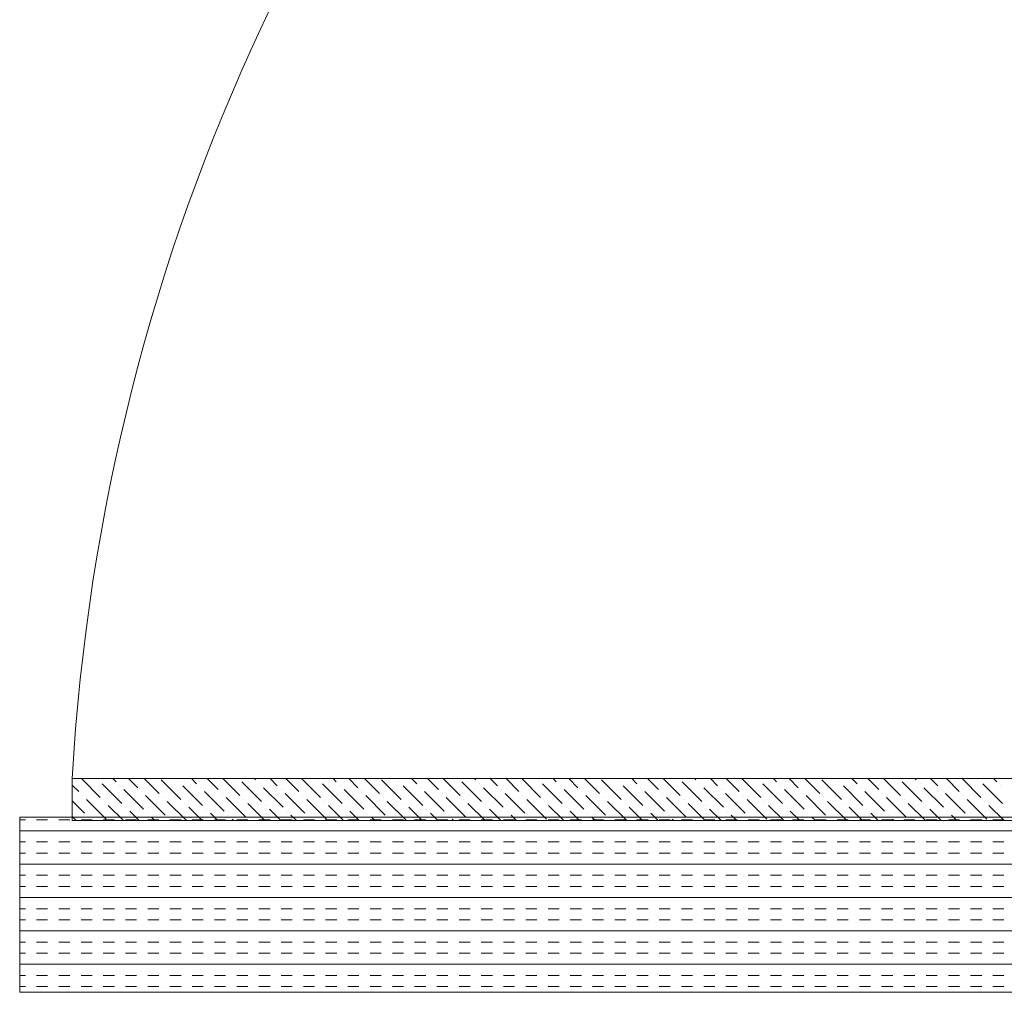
# Model space of a CAD drawing. Extents: x 3940905 to 4145695, y 925352 to 1109797.
# Tile 187 of 256: x 3954988 to 3955269, y 1099578 to 1099855. Entities that reach past the tile are written whole.
import ezdxf

# ---------------------------------------------------------------- set-up
doc = ezdxf.new("R2010")
doc.units = 0
doc.header["$LTSCALE"] = 750
doc.header["$MEASUREMENT"] = 0
doc.layers.add('CKD Equipments', color=252, linetype='CONTINUOUS', lineweight=0)

msp = doc.modelspace()

# ---------------------------------------------------------------- linework, layer by layer
at = {"layer": 'CKD Equipments'}
for p, q in [((3955002.57, 1099626.77), (3955002.57, 1099638.77)), ((3955002.57, 1099638.77), (3955571.57, 1099638.77)), ((3955587.57, 1099627.77), (3954987.57, 1099627.77)), ((3954987.57, 1099627.77), (3954987.57, 1099577.77)), ((3955571.57, 1099626.77), (3955002.57, 1099626.77)), ((3954987.57, 1099577.77), (3955587.57, 1099577.77))]:
    msp.add_line(p, q, dxfattribs=at)
at = {"layer": 'CKD Equipments', "color": 55, "linetype": 'Continuous'}
for p, q in [((3955005.2, 1099638.77), (3955010.59, 1099633.38)), ((3955010.03, 1099638.43), (3955010.03, 1099638.43)), ((3955014.18, 1099638.77), (3955015.08, 1099637.87)), ((3955018.67, 1099638.77), (3955021.26, 1099636.18)), ((3955023.16, 1099638.77), (3955027.43, 1099634.5)), ((3955027.99, 1099638.43), (3955033.6, 1099632.82)), ((3955033.04, 1099637.87), (3955033.04, 1099637.87)), ((3955036.63, 1099638.77), (3955038.09, 1099637.31)), ((3955041.12, 1099638.77), (3955044.27, 1099635.62)), ((3955045.61, 1099638.77), (3955050.44, 1099633.94)), ((3955051, 1099637.87), (3955056.61, 1099632.26)), ((3955054.59, 1099638.77), (3955054.93, 1099638.43)), ((3955059.08, 1099638.77), (3955061.1, 1099636.75)), ((3955063.57, 1099638.77), (3955067.28, 1099635.06)), ((3955068.06, 1099638.77), (3955073.45, 1099633.38)), ((3955072.89, 1099638.43), (3955072.89, 1099638.43)), ((3955077.04, 1099638.77), (3955077.94, 1099637.87)), ((3955081.53, 1099638.77), (3955084.12, 1099636.18)), ((3955086.02, 1099638.77), (3955090.29, 1099634.5)), ((3955090.85, 1099638.43), (3955096.46, 1099632.82)), ((3955095.9, 1099637.87), (3955095.9, 1099637.87)), ((3955099.49, 1099638.77), (3955100.95, 1099637.31)), ((3955103.98, 1099638.77), (3955107.13, 1099635.62)), ((3955108.47, 1099638.77), (3955113.3, 1099633.94)), ((3955113.86, 1099637.87), (3955119.48, 1099632.26)), ((3955117.46, 1099638.77), (3955117.79, 1099638.43)), ((3955121.95, 1099638.77), (3955123.97, 1099636.75)), ((3955126.44, 1099638.77), (3955130.14, 1099635.06)), ((3955130.93, 1099638.77), (3955136.31, 1099633.38)), ((3955135.75, 1099638.43), (3955135.75, 1099638.43)), ((3955139.91, 1099638.77), (3955140.8, 1099637.87)), ((3955144.4, 1099638.77), (3955146.98, 1099636.18)), ((3955148.89, 1099638.77), (3955153.15, 1099634.5)), ((3955153.71, 1099638.43), (3955159.33, 1099632.82)), ((3955158.77, 1099637.87), (3955158.77, 1099637.87)), ((3955162.36, 1099638.77), (3955163.82, 1099637.31)), ((3955166.85, 1099638.77), (3955169.99, 1099635.62)), ((3955171.34, 1099638.77), (3955176.16, 1099633.94)), ((3955176.73, 1099637.87), (3955182.34, 1099632.26)), ((3955180.32, 1099638.77), (3955180.65, 1099638.43)), ((3955184.81, 1099638.77), (3955186.83, 1099636.75)), ((3955189.3, 1099638.77), (3955193, 1099635.06)), ((3955193.79, 1099638.77), (3955199.18, 1099633.38)), ((3955198.62, 1099638.43), (3955198.62, 1099638.43)), ((3955202.77, 1099638.77), (3955203.67, 1099637.87)), ((3955207.26, 1099638.77), (3955209.84, 1099636.18)), ((3955211.75, 1099638.77), (3955216.01, 1099634.5)), ((3955216.58, 1099638.43), (3955222.19, 1099632.82)), ((3955221.63, 1099637.87), (3955221.63, 1099637.87)), ((3955225.22, 1099638.77), (3955226.68, 1099637.31)), ((3955229.71, 1099638.77), (3955232.85, 1099635.62)), ((3955234.2, 1099638.77), (3955239.03, 1099633.94)), ((3955239.59, 1099637.87), (3955245.2, 1099632.26)), ((3955243.18, 1099638.77), (3955243.52, 1099638.43)), ((3955247.67, 1099638.77), (3955249.69, 1099636.75)), ((3955252.16, 1099638.77), (3955255.86, 1099635.06)), ((3955256.65, 1099638.77), (3955262.04, 1099633.38)), ((3955261.48, 1099638.43), (3955261.48, 1099638.43)), ((3955265.63, 1099638.77), (3955266.53, 1099637.87)), ((3955002.57, 1099636.91), (3955004.42, 1099635.06)), ((3955011.15, 1099637.31), (3955016.76, 1099631.69)), ((3955016.2, 1099636.75), (3955016.2, 1099636.75)), ((3955017.33, 1099635.62), (3955022.94, 1099630.01)), ((3955022.38, 1099635.06), (3955022.38, 1099635.06)), ((3955034.16, 1099636.75), (3955039.78, 1099631.13)), ((3955039.22, 1099636.18), (3955039.22, 1099636.18)), ((3955040.34, 1099635.06), (3955045.95, 1099629.45)), ((3955056.05, 1099637.31), (3955056.05, 1099637.31)), ((3955057.18, 1099636.18), (3955062.79, 1099630.57)), ((3955062.23, 1099635.62), (3955062.23, 1099635.62)), ((3955074.01, 1099637.31), (3955079.63, 1099631.69)), ((3955079.07, 1099636.75), (3955079.07, 1099636.75)), ((3955080.19, 1099635.62), (3955085.8, 1099630.01)), ((3955085.24, 1099635.06), (3955085.24, 1099635.06)), ((3955097.03, 1099636.75), (3955102.64, 1099631.13)), ((3955102.08, 1099636.18), (3955102.08, 1099636.18)), ((3955103.2, 1099635.06), (3955108.81, 1099629.45)), ((3955118.92, 1099637.31), (3955118.92, 1099637.31)), ((3955120.04, 1099636.18), (3955125.65, 1099630.57)), ((3955125.09, 1099635.62), (3955125.09, 1099635.62)), ((3955136.88, 1099637.31), (3955142.49, 1099631.69)), ((3955141.93, 1099636.75), (3955141.93, 1099636.75)), ((3955143.05, 1099635.62), (3955148.66, 1099630.01)), ((3955148.1, 1099635.06), (3955148.1, 1099635.06)), ((3955159.89, 1099636.75), (3955165.5, 1099631.13)), ((3955164.94, 1099636.18), (3955164.94, 1099636.18)), ((3955166.06, 1099635.06), (3955171.67, 1099629.45)), ((3955181.78, 1099637.31), (3955181.78, 1099637.31)), ((3955182.9, 1099636.18), (3955188.51, 1099630.57)), ((3955187.95, 1099635.62), (3955187.95, 1099635.62)), ((3955199.74, 1099637.31), (3955205.35, 1099631.69)), ((3955204.79, 1099636.75), (3955204.79, 1099636.75)), ((3955205.91, 1099635.62), (3955211.52, 1099630.01)), ((3955210.96, 1099635.06), (3955210.96, 1099635.06)), ((3955222.75, 1099636.75), (3955228.36, 1099631.13)), ((3955227.8, 1099636.18), (3955227.8, 1099636.18)), ((3955228.92, 1099635.06), (3955234.54, 1099629.45)), ((3955244.64, 1099637.31), (3955244.64, 1099637.31)), ((3955245.76, 1099636.18), (3955251.37, 1099630.57)), ((3955250.81, 1099635.62), (3955250.81, 1099635.62)), ((3955262.6, 1099637.31), (3955268.21, 1099631.69)), ((3955267.65, 1099636.75), (3955267.65, 1099636.75)), ((3955002.57, 1099632.42), (3955006.1, 1099628.89)), ((3955005.54, 1099633.94), (3955005.54, 1099633.94)), ((3955006.66, 1099632.82), (3955012.27, 1099627.2)), ((3955011.71, 1099632.26), (3955011.71, 1099632.26)), ((3955023.5, 1099633.94), (3955029.11, 1099628.33)), ((3955028.55, 1099633.38), (3955028.55, 1099633.38)), ((3955029.67, 1099632.26), (3955035.16, 1099626.77)), ((3955045.39, 1099634.5), (3955045.39, 1099634.5)), ((3955046.51, 1099633.38), (3955052.12, 1099627.77)), ((3955051.56, 1099632.82), (3955051.56, 1099632.82)), ((3955063.35, 1099634.5), (3955068.96, 1099628.89)), ((3955068.4, 1099633.94), (3955068.4, 1099633.94)), ((3955069.52, 1099632.82), (3955075.14, 1099627.2)), ((3955074.58, 1099632.26), (3955074.58, 1099632.26)), ((3955086.36, 1099633.94), (3955091.97, 1099628.33)), ((3955091.41, 1099633.38), (3955091.41, 1099633.38)), ((3955092.54, 1099632.26), (3955098.02, 1099626.77)), ((3955108.25, 1099634.5), (3955108.25, 1099634.5)), ((3955109.37, 1099633.38), (3955114.99, 1099627.77)), ((3955114.43, 1099632.82), (3955114.43, 1099632.82)), ((3955126.21, 1099634.5), (3955131.82, 1099628.89)), ((3955131.26, 1099633.94), (3955131.26, 1099633.94)), ((3955132.39, 1099632.82), (3955138, 1099627.2)), ((3955137.44, 1099632.26), (3955137.44, 1099632.26)), ((3955149.22, 1099633.94), (3955154.84, 1099628.33)), ((3955154.28, 1099633.38), (3955154.28, 1099633.38)), ((3955155.4, 1099632.26), (3955160.89, 1099626.77)), ((3955171.11, 1099634.5), (3955171.11, 1099634.5)), ((3955172.24, 1099633.38), (3955177.85, 1099627.77)), ((3955177.29, 1099632.82), (3955177.29, 1099632.82)), ((3955189.07, 1099634.5), (3955194.69, 1099628.89)), ((3955194.13, 1099633.94), (3955194.13, 1099633.94)), ((3955195.25, 1099632.82), (3955200.86, 1099627.2)), ((3955200.3, 1099632.26), (3955200.3, 1099632.26)), ((3955212.09, 1099633.94), (3955217.7, 1099628.33)), ((3955217.14, 1099633.38), (3955217.14, 1099633.38)), ((3955218.26, 1099632.26), (3955223.75, 1099626.77)), ((3955233.97, 1099634.5), (3955233.97, 1099634.5)), ((3955235.1, 1099633.38), (3955240.71, 1099627.77)), ((3955240.15, 1099632.82), (3955240.15, 1099632.82)), ((3955251.94, 1099634.5), (3955257.55, 1099628.89)), ((3955256.99, 1099633.94), (3955256.99, 1099633.94)), ((3955258.11, 1099632.82), (3955263.72, 1099627.2)), ((3955263.16, 1099632.26), (3955263.16, 1099632.26)), ((3955012.84, 1099631.13), (3955017.2, 1099626.77)), ((3955017.89, 1099630.57), (3955017.89, 1099630.57)), ((3955019.01, 1099629.45), (3955021.69, 1099626.77)), ((3955034.73, 1099631.69), (3955034.73, 1099631.69)), ((3955035.85, 1099630.57), (3955039.65, 1099626.77)), ((3955040.9, 1099630.01), (3955040.9, 1099630.01)), ((3955052.69, 1099631.69), (3955057.61, 1099626.77)), ((3955057.74, 1099631.13), (3955057.74, 1099631.13)), ((3955058.86, 1099630.01), (3955062.1, 1099626.77)), ((3955063.91, 1099629.45), (3955063.91, 1099629.45)), ((3955075.7, 1099631.13), (3955080.06, 1099626.77)), ((3955080.75, 1099630.57), (3955080.75, 1099630.57)), ((3955081.87, 1099629.45), (3955084.55, 1099626.77)), ((3955097.59, 1099631.69), (3955097.59, 1099631.69)), ((3955098.71, 1099630.57), (3955102.51, 1099626.77)), ((3955103.76, 1099630.01), (3955103.76, 1099630.01)), ((3955115.55, 1099631.69), (3955120.47, 1099626.77)), ((3955120.6, 1099631.13), (3955120.6, 1099631.13)), ((3955121.72, 1099630.01), (3955124.97, 1099626.77)), ((3955126.77, 1099629.45), (3955126.77, 1099629.45)), ((3955138.56, 1099631.13), (3955142.93, 1099626.77)), ((3955143.61, 1099630.57), (3955143.61, 1099630.57)), ((3955144.73, 1099629.45), (3955147.42, 1099626.77)), ((3955160.45, 1099631.69), (3955160.45, 1099631.69)), ((3955161.57, 1099630.57), (3955165.38, 1099626.77)), ((3955166.62, 1099630.01), (3955166.62, 1099630.01)), ((3955178.41, 1099631.69), (3955183.34, 1099626.77)), ((3955183.46, 1099631.13), (3955183.46, 1099631.13)), ((3955184.58, 1099630.01), (3955187.83, 1099626.77)), ((3955189.63, 1099629.45), (3955189.63, 1099629.45)), ((3955201.42, 1099631.13), (3955205.79, 1099626.77)), ((3955206.47, 1099630.57), (3955206.47, 1099630.57)), ((3955207.6, 1099629.45), (3955210.28, 1099626.77)), ((3955223.31, 1099631.69), (3955223.31, 1099631.69)), ((3955224.43, 1099630.57), (3955228.24, 1099626.77)), ((3955229.48, 1099630.01), (3955229.48, 1099630.01)), ((3955241.27, 1099631.69), (3955246.2, 1099626.77)), ((3955246.32, 1099631.13), (3955246.32, 1099631.13)), ((3955247.45, 1099630.01), (3955250.69, 1099626.77)), ((3955252.5, 1099629.45), (3955252.5, 1099629.45)), ((3955264.28, 1099631.13), (3955268.65, 1099626.77)), ((3955002.57, 1099627.93), (3955003.73, 1099626.77)), ((3955007.22, 1099627.77), (3955007.22, 1099627.77)), ((3955024.06, 1099628.89), (3955024.06, 1099628.89)), ((3955025.18, 1099627.77), (3955026.18, 1099626.77)), ((3955030.24, 1099627.2), (3955030.24, 1099627.2)), ((3955042.02, 1099628.89), (3955044.14, 1099626.77)), ((3955047.07, 1099628.33), (3955047.07, 1099628.33)), ((3955048.2, 1099627.2), (3955048.63, 1099626.77)), ((3955065.03, 1099628.33), (3955066.59, 1099626.77)), ((3955070.09, 1099627.77), (3955070.09, 1099627.77)), ((3955086.92, 1099628.89), (3955086.92, 1099628.89)), ((3955088.05, 1099627.77), (3955089.04, 1099626.77)), ((3955093.1, 1099627.2), (3955093.1, 1099627.2)), ((3955104.88, 1099628.89), (3955107, 1099626.77)), ((3955109.94, 1099628.33), (3955109.94, 1099628.33)), ((3955111.06, 1099627.2), (3955111.49, 1099626.77)), ((3955127.9, 1099628.33), (3955129.46, 1099626.77)), ((3955132.95, 1099627.77), (3955132.95, 1099627.77)), ((3955149.78, 1099628.89), (3955149.78, 1099628.89)), ((3955150.91, 1099627.77), (3955151.91, 1099626.77)), ((3955155.96, 1099627.2), (3955155.96, 1099627.2)), ((3955167.75, 1099628.89), (3955169.87, 1099626.77)), ((3955172.8, 1099628.33), (3955172.8, 1099628.33)), ((3955173.92, 1099627.2), (3955174.36, 1099626.77)), ((3955190.76, 1099628.33), (3955192.32, 1099626.77)), ((3955195.81, 1099627.77), (3955195.81, 1099627.77)), ((3955212.65, 1099628.89), (3955212.65, 1099628.89)), ((3955213.77, 1099627.77), (3955214.77, 1099626.77)), ((3955218.82, 1099627.2), (3955218.82, 1099627.2)), ((3955230.61, 1099628.89), (3955232.73, 1099626.77)), ((3955235.66, 1099628.33), (3955235.66, 1099628.33)), ((3955236.78, 1099627.2), (3955237.22, 1099626.77)), ((3955253.62, 1099628.33), (3955255.18, 1099626.77)), ((3955258.67, 1099627.77), (3955258.67, 1099627.77))]:
    msp.add_line(p, q, dxfattribs=at)
at = {"layer": 'CKD Equipments', "color": 4, "linetype": 'Continuous'}
for p, q in [((3954989.2, 1099627.04), (3954987.57, 1099627.04)), ((3954995.55, 1099627.04), (3954992.38, 1099627.04)), ((3955001.9, 1099627.04), (3954998.73, 1099627.04)), ((3955008.25, 1099627.04), (3955005.08, 1099627.04)), ((3955014.6, 1099627.04), (3955011.43, 1099627.04)), ((3955020.95, 1099627.04), (3955017.78, 1099627.04)), ((3955027.3, 1099627.04), (3955024.13, 1099627.04)), ((3955033.65, 1099627.04), (3955030.48, 1099627.04)), ((3955040, 1099627.04), (3955036.83, 1099627.04)), ((3955046.35, 1099627.04), (3955043.18, 1099627.04)), ((3955052.7, 1099627.04), (3955049.53, 1099627.04)), ((3955059.05, 1099627.04), (3955055.88, 1099627.04)), ((3955065.4, 1099627.04), (3955062.23, 1099627.04)), ((3955071.75, 1099627.04), (3955068.58, 1099627.04)), ((3955078.1, 1099627.04), (3955074.93, 1099627.04)), ((3955084.45, 1099627.04), (3955081.28, 1099627.04)), ((3955090.8, 1099627.04), (3955087.63, 1099627.04)), ((3955097.15, 1099627.04), (3955093.98, 1099627.04)), ((3955103.5, 1099627.04), (3955100.33, 1099627.04)), ((3955109.85, 1099627.04), (3955106.68, 1099627.04)), ((3955116.2, 1099627.04), (3955113.03, 1099627.04)), ((3955122.55, 1099627.04), (3955119.38, 1099627.04)), ((3955128.9, 1099627.04), (3955125.73, 1099627.04)), ((3955135.25, 1099627.04), (3955132.08, 1099627.04)), ((3955141.6, 1099627.04), (3955138.43, 1099627.04)), ((3955147.95, 1099627.04), (3955144.78, 1099627.04)), ((3955154.3, 1099627.04), (3955151.13, 1099627.04)), ((3955160.65, 1099627.04), (3955157.48, 1099627.04)), ((3955167, 1099627.04), (3955163.83, 1099627.04)), ((3955173.35, 1099627.04), (3955170.18, 1099627.04)), ((3955179.7, 1099627.04), (3955176.53, 1099627.04)), ((3955186.05, 1099627.04), (3955182.88, 1099627.04)), ((3955192.4, 1099627.04), (3955189.23, 1099627.04)), ((3955198.75, 1099627.04), (3955195.58, 1099627.04)), ((3955205.1, 1099627.04), (3955201.93, 1099627.04)), ((3955211.45, 1099627.04), (3955208.28, 1099627.04)), ((3955217.8, 1099627.04), (3955214.63, 1099627.04)), ((3955224.15, 1099627.04), (3955220.98, 1099627.04)), ((3955230.5, 1099627.04), (3955227.33, 1099627.04)), ((3955236.85, 1099627.04), (3955233.68, 1099627.04)), ((3955243.2, 1099627.04), (3955240.03, 1099627.04)), ((3955249.55, 1099627.04), (3955246.38, 1099627.04)), ((3955255.9, 1099627.04), (3955252.73, 1099627.04)), ((3955262.25, 1099627.04), (3955259.08, 1099627.04)), ((3955268.6, 1099627.04), (3955265.43, 1099627.04)), ((3955587.57, 1099623.86), (3954987.57, 1099623.86)), ((3954989.2, 1099620.69), (3954987.57, 1099620.69)), ((3954995.55, 1099620.69), (3954992.38, 1099620.69)), ((3955001.9, 1099620.69), (3954998.73, 1099620.69)), ((3955008.25, 1099620.69), (3955005.08, 1099620.69)), ((3955014.6, 1099620.69), (3955011.43, 1099620.69)), ((3955020.95, 1099620.69), (3955017.78, 1099620.69)), ((3955027.3, 1099620.69), (3955024.13, 1099620.69)), ((3955033.65, 1099620.69), (3955030.48, 1099620.69)), ((3955040, 1099620.69), (3955036.83, 1099620.69)), ((3955046.35, 1099620.69), (3955043.18, 1099620.69)), ((3955052.7, 1099620.69), (3955049.53, 1099620.69)), ((3955059.05, 1099620.69), (3955055.88, 1099620.69)), ((3955065.4, 1099620.69), (3955062.23, 1099620.69)), ((3955071.75, 1099620.69), (3955068.58, 1099620.69)), ((3955078.1, 1099620.69), (3955074.93, 1099620.69)), ((3955084.45, 1099620.69), (3955081.28, 1099620.69)), ((3955090.8, 1099620.69), (3955087.63, 1099620.69)), ((3955097.15, 1099620.69), (3955093.98, 1099620.69)), ((3955103.5, 1099620.69), (3955100.33, 1099620.69)), ((3955109.85, 1099620.69), (3955106.68, 1099620.69)), ((3955116.2, 1099620.69), (3955113.03, 1099620.69)), ((3955122.55, 1099620.69), (3955119.38, 1099620.69)), ((3955128.9, 1099620.69), (3955125.73, 1099620.69)), ((3955135.25, 1099620.69), (3955132.08, 1099620.69)), ((3955141.6, 1099620.69), (3955138.43, 1099620.69)), ((3955147.95, 1099620.69), (3955144.78, 1099620.69)), ((3955154.3, 1099620.69), (3955151.13, 1099620.69)), ((3955160.65, 1099620.69), (3955157.48, 1099620.69)), ((3955167, 1099620.69), (3955163.83, 1099620.69)), ((3955173.35, 1099620.69), (3955170.18, 1099620.69)), ((3955179.7, 1099620.69), (3955176.53, 1099620.69)), ((3955186.05, 1099620.69), (3955182.88, 1099620.69)), ((3955192.4, 1099620.69), (3955189.23, 1099620.69)), ((3955198.75, 1099620.69), (3955195.58, 1099620.69)), ((3955205.1, 1099620.69), (3955201.93, 1099620.69)), ((3955211.45, 1099620.69), (3955208.28, 1099620.69)), ((3955217.8, 1099620.69), (3955214.63, 1099620.69)), ((3955224.15, 1099620.69), (3955220.98, 1099620.69)), ((3955230.5, 1099620.69), (3955227.33, 1099620.69)), ((3955236.85, 1099620.69), (3955233.68, 1099620.69)), ((3955243.2, 1099620.69), (3955240.03, 1099620.69)), ((3955249.55, 1099620.69), (3955246.38, 1099620.69)), ((3955255.9, 1099620.69), (3955252.73, 1099620.69)), ((3955262.25, 1099620.69), (3955259.08, 1099620.69)), ((3955268.6, 1099620.69), (3955265.43, 1099620.69)), ((3954989.2, 1099617.51), (3954987.57, 1099617.51)), ((3954995.55, 1099617.51), (3954992.38, 1099617.51)), ((3955001.9, 1099617.51), (3954998.73, 1099617.51)), ((3955008.25, 1099617.51), (3955005.08, 1099617.51)), ((3955014.6, 1099617.51), (3955011.43, 1099617.51)), ((3955020.95, 1099617.51), (3955017.78, 1099617.51)), ((3955027.3, 1099617.51), (3955024.13, 1099617.51)), ((3955033.65, 1099617.51), (3955030.48, 1099617.51)), ((3955040, 1099617.51), (3955036.83, 1099617.51)), ((3955046.35, 1099617.51), (3955043.18, 1099617.51)), ((3955052.7, 1099617.51), (3955049.53, 1099617.51)), ((3955059.05, 1099617.51), (3955055.88, 1099617.51)), ((3955065.4, 1099617.51), (3955062.23, 1099617.51)), ((3955071.75, 1099617.51), (3955068.58, 1099617.51)), ((3955078.1, 1099617.51), (3955074.93, 1099617.51)), ((3955084.45, 1099617.51), (3955081.28, 1099617.51)), ((3955090.8, 1099617.51), (3955087.63, 1099617.51)), ((3955097.15, 1099617.51), (3955093.98, 1099617.51)), ((3955103.5, 1099617.51), (3955100.33, 1099617.51)), ((3955109.85, 1099617.51), (3955106.68, 1099617.51)), ((3955116.2, 1099617.51), (3955113.03, 1099617.51)), ((3955122.55, 1099617.51), (3955119.38, 1099617.51)), ((3955128.9, 1099617.51), (3955125.73, 1099617.51)), ((3955135.25, 1099617.51), (3955132.08, 1099617.51)), ((3955141.6, 1099617.51), (3955138.43, 1099617.51)), ((3955147.95, 1099617.51), (3955144.78, 1099617.51)), ((3955154.3, 1099617.51), (3955151.13, 1099617.51)), ((3955160.65, 1099617.51), (3955157.48, 1099617.51)), ((3955167, 1099617.51), (3955163.83, 1099617.51)), ((3955173.35, 1099617.51), (3955170.18, 1099617.51)), ((3955179.7, 1099617.51), (3955176.53, 1099617.51)), ((3955186.05, 1099617.51), (3955182.88, 1099617.51)), ((3955192.4, 1099617.51), (3955189.23, 1099617.51)), ((3955198.75, 1099617.51), (3955195.58, 1099617.51)), ((3955205.1, 1099617.51), (3955201.93, 1099617.51)), ((3955211.45, 1099617.51), (3955208.28, 1099617.51)), ((3955217.8, 1099617.51), (3955214.63, 1099617.51)), ((3955224.15, 1099617.51), (3955220.98, 1099617.51)), ((3955230.5, 1099617.51), (3955227.33, 1099617.51)), ((3955236.85, 1099617.51), (3955233.68, 1099617.51)), ((3955243.2, 1099617.51), (3955240.03, 1099617.51)), ((3955249.55, 1099617.51), (3955246.38, 1099617.51)), ((3955255.9, 1099617.51), (3955252.73, 1099617.51)), ((3955262.25, 1099617.51), (3955259.08, 1099617.51)), ((3955268.6, 1099617.51), (3955265.43, 1099617.51)), ((3955587.57, 1099614.34), (3954987.57, 1099614.34)), ((3954989.2, 1099611.16), (3954987.57, 1099611.16)), ((3954995.55, 1099611.16), (3954992.38, 1099611.16)), ((3955001.9, 1099611.16), (3954998.73, 1099611.16)), ((3955008.25, 1099611.16), (3955005.08, 1099611.16)), ((3955014.6, 1099611.16), (3955011.43, 1099611.16)), ((3955020.95, 1099611.16), (3955017.78, 1099611.16)), ((3955027.3, 1099611.16), (3955024.13, 1099611.16)), ((3955033.65, 1099611.16), (3955030.48, 1099611.16)), ((3955040, 1099611.16), (3955036.83, 1099611.16)), ((3955046.35, 1099611.16), (3955043.18, 1099611.16)), ((3955052.7, 1099611.16), (3955049.53, 1099611.16)), ((3955059.05, 1099611.16), (3955055.88, 1099611.16)), ((3955065.4, 1099611.16), (3955062.23, 1099611.16)), ((3955071.75, 1099611.16), (3955068.58, 1099611.16)), ((3955078.1, 1099611.16), (3955074.93, 1099611.16)), ((3955084.45, 1099611.16), (3955081.28, 1099611.16)), ((3955090.8, 1099611.16), (3955087.63, 1099611.16)), ((3955097.15, 1099611.16), (3955093.98, 1099611.16)), ((3955103.5, 1099611.16), (3955100.33, 1099611.16)), ((3955109.85, 1099611.16), (3955106.68, 1099611.16)), ((3955116.2, 1099611.16), (3955113.03, 1099611.16)), ((3955122.55, 1099611.16), (3955119.38, 1099611.16)), ((3955128.9, 1099611.16), (3955125.73, 1099611.16)), ((3955135.25, 1099611.16), (3955132.08, 1099611.16)), ((3955141.6, 1099611.16), (3955138.43, 1099611.16)), ((3955147.95, 1099611.16), (3955144.78, 1099611.16)), ((3955154.3, 1099611.16), (3955151.13, 1099611.16)), ((3955160.65, 1099611.16), (3955157.48, 1099611.16)), ((3955167, 1099611.16), (3955163.83, 1099611.16)), ((3955173.35, 1099611.16), (3955170.18, 1099611.16)), ((3955179.7, 1099611.16), (3955176.53, 1099611.16)), ((3955186.05, 1099611.16), (3955182.88, 1099611.16)), ((3955192.4, 1099611.16), (3955189.23, 1099611.16)), ((3955198.75, 1099611.16), (3955195.58, 1099611.16)), ((3955205.1, 1099611.16), (3955201.93, 1099611.16)), ((3955211.45, 1099611.16), (3955208.28, 1099611.16)), ((3955217.8, 1099611.16), (3955214.63, 1099611.16)), ((3955224.15, 1099611.16), (3955220.98, 1099611.16)), ((3955230.5, 1099611.16), (3955227.33, 1099611.16)), ((3955236.85, 1099611.16), (3955233.68, 1099611.16)), ((3955243.2, 1099611.16), (3955240.03, 1099611.16)), ((3955249.55, 1099611.16), (3955246.38, 1099611.16)), ((3955255.9, 1099611.16), (3955252.73, 1099611.16)), ((3955262.25, 1099611.16), (3955259.08, 1099611.16)), ((3955268.6, 1099611.16), (3955265.43, 1099611.16)), ((3954989.2, 1099607.99), (3954987.57, 1099607.99)), ((3954995.55, 1099607.99), (3954992.38, 1099607.99)), ((3955001.9, 1099607.99), (3954998.73, 1099607.99)), ((3955008.25, 1099607.99), (3955005.08, 1099607.99)), ((3955014.6, 1099607.99), (3955011.43, 1099607.99)), ((3955020.95, 1099607.99), (3955017.78, 1099607.99)), ((3955027.3, 1099607.99), (3955024.13, 1099607.99)), ((3955033.65, 1099607.99), (3955030.48, 1099607.99)), ((3955040, 1099607.99), (3955036.83, 1099607.99)), ((3955046.35, 1099607.99), (3955043.18, 1099607.99)), ((3955052.7, 1099607.99), (3955049.53, 1099607.99)), ((3955059.05, 1099607.99), (3955055.88, 1099607.99)), ((3955065.4, 1099607.99), (3955062.23, 1099607.99)), ((3955071.75, 1099607.99), (3955068.58, 1099607.99)), ((3955078.1, 1099607.99), (3955074.93, 1099607.99)), ((3955084.45, 1099607.99), (3955081.28, 1099607.99)), ((3955090.8, 1099607.99), (3955087.63, 1099607.99)), ((3955097.15, 1099607.99), (3955093.98, 1099607.99)), ((3955103.5, 1099607.99), (3955100.33, 1099607.99)), ((3955109.85, 1099607.99), (3955106.68, 1099607.99)), ((3955116.2, 1099607.99), (3955113.03, 1099607.99)), ((3955122.55, 1099607.99), (3955119.38, 1099607.99)), ((3955128.9, 1099607.99), (3955125.73, 1099607.99)), ((3955135.25, 1099607.99), (3955132.08, 1099607.99)), ((3955141.6, 1099607.99), (3955138.43, 1099607.99)), ((3955147.95, 1099607.99), (3955144.78, 1099607.99)), ((3955154.3, 1099607.99), (3955151.13, 1099607.99)), ((3955160.65, 1099607.99), (3955157.48, 1099607.99)), ((3955167, 1099607.99), (3955163.83, 1099607.99)), ((3955173.35, 1099607.99), (3955170.18, 1099607.99)), ((3955179.7, 1099607.99), (3955176.53, 1099607.99)), ((3955186.05, 1099607.99), (3955182.88, 1099607.99)), ((3955192.4, 1099607.99), (3955189.23, 1099607.99)), ((3955198.75, 1099607.99), (3955195.58, 1099607.99)), ((3955205.1, 1099607.99), (3955201.93, 1099607.99)), ((3955211.45, 1099607.99), (3955208.28, 1099607.99)), ((3955217.8, 1099607.99), (3955214.63, 1099607.99)), ((3955224.15, 1099607.99), (3955220.98, 1099607.99)), ((3955230.5, 1099607.99), (3955227.33, 1099607.99)), ((3955236.85, 1099607.99), (3955233.68, 1099607.99)), ((3955243.2, 1099607.99), (3955240.03, 1099607.99)), ((3955249.55, 1099607.99), (3955246.38, 1099607.99)), ((3955255.9, 1099607.99), (3955252.73, 1099607.99)), ((3955262.25, 1099607.99), (3955259.08, 1099607.99)), ((3955268.6, 1099607.99), (3955265.43, 1099607.99)), ((3955587.57, 1099604.81), (3954987.57, 1099604.81)), ((3954989.2, 1099601.64), (3954987.57, 1099601.64)), ((3954995.55, 1099601.64), (3954992.38, 1099601.64)), ((3955001.9, 1099601.64), (3954998.73, 1099601.64)), ((3955008.25, 1099601.64), (3955005.08, 1099601.64)), ((3955014.6, 1099601.64), (3955011.43, 1099601.64)), ((3955020.95, 1099601.64), (3955017.78, 1099601.64)), ((3955027.3, 1099601.64), (3955024.13, 1099601.64)), ((3955033.65, 1099601.64), (3955030.48, 1099601.64)), ((3955040, 1099601.64), (3955036.83, 1099601.64)), ((3955046.35, 1099601.64), (3955043.18, 1099601.64)), ((3955052.7, 1099601.64), (3955049.53, 1099601.64)), ((3955059.05, 1099601.64), (3955055.88, 1099601.64)), ((3955065.4, 1099601.64), (3955062.23, 1099601.64)), ((3955071.75, 1099601.64), (3955068.58, 1099601.64)), ((3955078.1, 1099601.64), (3955074.93, 1099601.64)), ((3955084.45, 1099601.64), (3955081.28, 1099601.64)), ((3955090.8, 1099601.64), (3955087.63, 1099601.64)), ((3955097.15, 1099601.64), (3955093.98, 1099601.64)), ((3955103.5, 1099601.64), (3955100.33, 1099601.64)), ((3955109.85, 1099601.64), (3955106.68, 1099601.64)), ((3955116.2, 1099601.64), (3955113.03, 1099601.64)), ((3955122.55, 1099601.64), (3955119.38, 1099601.64)), ((3955128.9, 1099601.64), (3955125.73, 1099601.64)), ((3955135.25, 1099601.64), (3955132.08, 1099601.64)), ((3955141.6, 1099601.64), (3955138.43, 1099601.64)), ((3955147.95, 1099601.64), (3955144.78, 1099601.64)), ((3955154.3, 1099601.64), (3955151.13, 1099601.64)), ((3955160.65, 1099601.64), (3955157.48, 1099601.64)), ((3955167, 1099601.64), (3955163.83, 1099601.64)), ((3955173.35, 1099601.64), (3955170.18, 1099601.64)), ((3955179.7, 1099601.64), (3955176.53, 1099601.64)), ((3955186.05, 1099601.64), (3955182.88, 1099601.64)), ((3955192.4, 1099601.64), (3955189.23, 1099601.64)), ((3955198.75, 1099601.64), (3955195.58, 1099601.64)), ((3955205.1, 1099601.64), (3955201.93, 1099601.64)), ((3955211.45, 1099601.64), (3955208.28, 1099601.64)), ((3955217.8, 1099601.64), (3955214.63, 1099601.64)), ((3955224.15, 1099601.64), (3955220.98, 1099601.64)), ((3955230.5, 1099601.64), (3955227.33, 1099601.64)), ((3955236.85, 1099601.64), (3955233.68, 1099601.64)), ((3955243.2, 1099601.64), (3955240.03, 1099601.64)), ((3955249.55, 1099601.64), (3955246.38, 1099601.64)), ((3955255.9, 1099601.64), (3955252.73, 1099601.64)), ((3955262.25, 1099601.64), (3955259.08, 1099601.64)), ((3955268.6, 1099601.64), (3955265.43, 1099601.64)), ((3954989.2, 1099598.46), (3954987.57, 1099598.46)), ((3954995.55, 1099598.46), (3954992.38, 1099598.46)), ((3955001.9, 1099598.46), (3954998.73, 1099598.46)), ((3955008.25, 1099598.46), (3955005.08, 1099598.46)), ((3955014.6, 1099598.46), (3955011.43, 1099598.46)), ((3955020.95, 1099598.46), (3955017.78, 1099598.46)), ((3955027.3, 1099598.46), (3955024.13, 1099598.46)), ((3955033.65, 1099598.46), (3955030.48, 1099598.46)), ((3955040, 1099598.46), (3955036.83, 1099598.46)), ((3955046.35, 1099598.46), (3955043.18, 1099598.46)), ((3955052.7, 1099598.46), (3955049.53, 1099598.46)), ((3955059.05, 1099598.46), (3955055.88, 1099598.46)), ((3955065.4, 1099598.46), (3955062.23, 1099598.46)), ((3955071.75, 1099598.46), (3955068.58, 1099598.46)), ((3955078.1, 1099598.46), (3955074.93, 1099598.46)), ((3955084.45, 1099598.46), (3955081.28, 1099598.46)), ((3955090.8, 1099598.46), (3955087.63, 1099598.46)), ((3955097.15, 1099598.46), (3955093.98, 1099598.46)), ((3955103.5, 1099598.46), (3955100.33, 1099598.46)), ((3955109.85, 1099598.46), (3955106.68, 1099598.46)), ((3955116.2, 1099598.46), (3955113.03, 1099598.46)), ((3955122.55, 1099598.46), (3955119.38, 1099598.46)), ((3955128.9, 1099598.46), (3955125.73, 1099598.46)), ((3955135.25, 1099598.46), (3955132.08, 1099598.46)), ((3955141.6, 1099598.46), (3955138.43, 1099598.46)), ((3955147.95, 1099598.46), (3955144.78, 1099598.46)), ((3955154.3, 1099598.46), (3955151.13, 1099598.46)), ((3955160.65, 1099598.46), (3955157.48, 1099598.46)), ((3955167, 1099598.46), (3955163.83, 1099598.46)), ((3955173.35, 1099598.46), (3955170.18, 1099598.46)), ((3955179.7, 1099598.46), (3955176.53, 1099598.46)), ((3955186.05, 1099598.46), (3955182.88, 1099598.46)), ((3955192.4, 1099598.46), (3955189.23, 1099598.46)), ((3955198.75, 1099598.46), (3955195.58, 1099598.46)), ((3955205.1, 1099598.46), (3955201.93, 1099598.46)), ((3955211.45, 1099598.46), (3955208.28, 1099598.46)), ((3955217.8, 1099598.46), (3955214.63, 1099598.46)), ((3955224.15, 1099598.46), (3955220.98, 1099598.46)), ((3955230.5, 1099598.46), (3955227.33, 1099598.46)), ((3955236.85, 1099598.46), (3955233.68, 1099598.46)), ((3955243.2, 1099598.46), (3955240.03, 1099598.46)), ((3955249.55, 1099598.46), (3955246.38, 1099598.46)), ((3955255.9, 1099598.46), (3955252.73, 1099598.46)), ((3955262.25, 1099598.46), (3955259.08, 1099598.46)), ((3955268.6, 1099598.46), (3955265.43, 1099598.46)), ((3955587.57, 1099595.29), (3954987.57, 1099595.29)), ((3954989.2, 1099592.11), (3954987.57, 1099592.11)), ((3954995.55, 1099592.11), (3954992.38, 1099592.11)), ((3955001.9, 1099592.11), (3954998.73, 1099592.11)), ((3955008.25, 1099592.11), (3955005.08, 1099592.11)), ((3955014.6, 1099592.11), (3955011.43, 1099592.11)), ((3955020.95, 1099592.11), (3955017.78, 1099592.11)), ((3955027.3, 1099592.11), (3955024.13, 1099592.11)), ((3955033.65, 1099592.11), (3955030.48, 1099592.11)), ((3955040, 1099592.11), (3955036.83, 1099592.11)), ((3955046.35, 1099592.11), (3955043.18, 1099592.11)), ((3955052.7, 1099592.11), (3955049.53, 1099592.11)), ((3955059.05, 1099592.11), (3955055.88, 1099592.11)), ((3955065.4, 1099592.11), (3955062.23, 1099592.11)), ((3955071.75, 1099592.11), (3955068.58, 1099592.11)), ((3955078.1, 1099592.11), (3955074.93, 1099592.11)), ((3955084.45, 1099592.11), (3955081.28, 1099592.11)), ((3955090.8, 1099592.11), (3955087.63, 1099592.11)), ((3955097.15, 1099592.11), (3955093.98, 1099592.11)), ((3955103.5, 1099592.11), (3955100.33, 1099592.11)), ((3955109.85, 1099592.11), (3955106.68, 1099592.11)), ((3955116.2, 1099592.11), (3955113.03, 1099592.11)), ((3955122.55, 1099592.11), (3955119.38, 1099592.11)), ((3955128.9, 1099592.11), (3955125.73, 1099592.11)), ((3955135.25, 1099592.11), (3955132.08, 1099592.11)), ((3955141.6, 1099592.11), (3955138.43, 1099592.11)), ((3955147.95, 1099592.11), (3955144.78, 1099592.11)), ((3955154.3, 1099592.11), (3955151.13, 1099592.11)), ((3955160.65, 1099592.11), (3955157.48, 1099592.11)), ((3955167, 1099592.11), (3955163.83, 1099592.11)), ((3955173.35, 1099592.11), (3955170.18, 1099592.11)), ((3955179.7, 1099592.11), (3955176.53, 1099592.11)), ((3955186.05, 1099592.11), (3955182.88, 1099592.11)), ((3955192.4, 1099592.11), (3955189.23, 1099592.11)), ((3955198.75, 1099592.11), (3955195.58, 1099592.11)), ((3955205.1, 1099592.11), (3955201.93, 1099592.11)), ((3955211.45, 1099592.11), (3955208.28, 1099592.11)), ((3955217.8, 1099592.11), (3955214.63, 1099592.11)), ((3955224.15, 1099592.11), (3955220.98, 1099592.11)), ((3955230.5, 1099592.11), (3955227.33, 1099592.11)), ((3955236.85, 1099592.11), (3955233.68, 1099592.11)), ((3955243.2, 1099592.11), (3955240.03, 1099592.11)), ((3955249.55, 1099592.11), (3955246.38, 1099592.11)), ((3955255.9, 1099592.11), (3955252.73, 1099592.11)), ((3955262.25, 1099592.11), (3955259.08, 1099592.11)), ((3955268.6, 1099592.11), (3955265.43, 1099592.11)), ((3954989.2, 1099588.94), (3954987.57, 1099588.94)), ((3954995.55, 1099588.94), (3954992.38, 1099588.94)), ((3955001.9, 1099588.94), (3954998.73, 1099588.94)), ((3955008.25, 1099588.94), (3955005.08, 1099588.94)), ((3955014.6, 1099588.94), (3955011.43, 1099588.94)), ((3955020.95, 1099588.94), (3955017.78, 1099588.94)), ((3955027.3, 1099588.94), (3955024.13, 1099588.94)), ((3955033.65, 1099588.94), (3955030.48, 1099588.94)), ((3955040, 1099588.94), (3955036.83, 1099588.94)), ((3955046.35, 1099588.94), (3955043.18, 1099588.94)), ((3955052.7, 1099588.94), (3955049.53, 1099588.94)), ((3955059.05, 1099588.94), (3955055.88, 1099588.94)), ((3955065.4, 1099588.94), (3955062.23, 1099588.94)), ((3955071.75, 1099588.94), (3955068.58, 1099588.94)), ((3955078.1, 1099588.94), (3955074.93, 1099588.94)), ((3955084.45, 1099588.94), (3955081.28, 1099588.94)), ((3955090.8, 1099588.94), (3955087.63, 1099588.94)), ((3955097.15, 1099588.94), (3955093.98, 1099588.94)), ((3955103.5, 1099588.94), (3955100.33, 1099588.94)), ((3955109.85, 1099588.94), (3955106.68, 1099588.94)), ((3955116.2, 1099588.94), (3955113.03, 1099588.94)), ((3955122.55, 1099588.94), (3955119.38, 1099588.94)), ((3955128.9, 1099588.94), (3955125.73, 1099588.94)), ((3955135.25, 1099588.94), (3955132.08, 1099588.94)), ((3955141.6, 1099588.94), (3955138.43, 1099588.94)), ((3955147.95, 1099588.94), (3955144.78, 1099588.94)), ((3955154.3, 1099588.94), (3955151.13, 1099588.94)), ((3955160.65, 1099588.94), (3955157.48, 1099588.94)), ((3955167, 1099588.94), (3955163.83, 1099588.94)), ((3955173.35, 1099588.94), (3955170.18, 1099588.94)), ((3955179.7, 1099588.94), (3955176.53, 1099588.94)), ((3955186.05, 1099588.94), (3955182.88, 1099588.94)), ((3955192.4, 1099588.94), (3955189.23, 1099588.94)), ((3955198.75, 1099588.94), (3955195.58, 1099588.94)), ((3955205.1, 1099588.94), (3955201.93, 1099588.94)), ((3955211.45, 1099588.94), (3955208.28, 1099588.94)), ((3955217.8, 1099588.94), (3955214.63, 1099588.94)), ((3955224.15, 1099588.94), (3955220.98, 1099588.94)), ((3955230.5, 1099588.94), (3955227.33, 1099588.94)), ((3955236.85, 1099588.94), (3955233.68, 1099588.94)), ((3955243.2, 1099588.94), (3955240.03, 1099588.94)), ((3955249.55, 1099588.94), (3955246.38, 1099588.94)), ((3955255.9, 1099588.94), (3955252.73, 1099588.94)), ((3955262.25, 1099588.94), (3955259.08, 1099588.94)), ((3955268.6, 1099588.94), (3955265.43, 1099588.94)), ((3955587.57, 1099585.76), (3954987.57, 1099585.76)), ((3954989.2, 1099582.59), (3954987.57, 1099582.59)), ((3954995.55, 1099582.59), (3954992.38, 1099582.59)), ((3955001.9, 1099582.59), (3954998.73, 1099582.59)), ((3955008.25, 1099582.59), (3955005.08, 1099582.59)), ((3955014.6, 1099582.59), (3955011.43, 1099582.59)), ((3955020.95, 1099582.59), (3955017.78, 1099582.59)), ((3955027.3, 1099582.59), (3955024.13, 1099582.59)), ((3955033.65, 1099582.59), (3955030.48, 1099582.59)), ((3955040, 1099582.59), (3955036.83, 1099582.59)), ((3955046.35, 1099582.59), (3955043.18, 1099582.59)), ((3955052.7, 1099582.59), (3955049.53, 1099582.59)), ((3955059.05, 1099582.59), (3955055.88, 1099582.59)), ((3955065.4, 1099582.59), (3955062.23, 1099582.59)), ((3955071.75, 1099582.59), (3955068.58, 1099582.59)), ((3955078.1, 1099582.59), (3955074.93, 1099582.59)), ((3955084.45, 1099582.59), (3955081.28, 1099582.59)), ((3955090.8, 1099582.59), (3955087.63, 1099582.59)), ((3955097.15, 1099582.59), (3955093.98, 1099582.59)), ((3955103.5, 1099582.59), (3955100.33, 1099582.59)), ((3955109.85, 1099582.59), (3955106.68, 1099582.59)), ((3955116.2, 1099582.59), (3955113.03, 1099582.59)), ((3955122.55, 1099582.59), (3955119.38, 1099582.59)), ((3955128.9, 1099582.59), (3955125.73, 1099582.59)), ((3955135.25, 1099582.59), (3955132.08, 1099582.59)), ((3955141.6, 1099582.59), (3955138.43, 1099582.59)), ((3955147.95, 1099582.59), (3955144.78, 1099582.59)), ((3955154.3, 1099582.59), (3955151.13, 1099582.59)), ((3955160.65, 1099582.59), (3955157.48, 1099582.59)), ((3955167, 1099582.59), (3955163.83, 1099582.59)), ((3955173.35, 1099582.59), (3955170.18, 1099582.59)), ((3955179.7, 1099582.59), (3955176.53, 1099582.59)), ((3955186.05, 1099582.59), (3955182.88, 1099582.59)), ((3955192.4, 1099582.59), (3955189.23, 1099582.59)), ((3955198.75, 1099582.59), (3955195.58, 1099582.59)), ((3955205.1, 1099582.59), (3955201.93, 1099582.59)), ((3955211.45, 1099582.59), (3955208.28, 1099582.59)), ((3955217.8, 1099582.59), (3955214.63, 1099582.59)), ((3955224.15, 1099582.59), (3955220.98, 1099582.59)), ((3955230.5, 1099582.59), (3955227.33, 1099582.59)), ((3955236.85, 1099582.59), (3955233.68, 1099582.59)), ((3955243.2, 1099582.59), (3955240.03, 1099582.59)), ((3955249.55, 1099582.59), (3955246.38, 1099582.59)), ((3955255.9, 1099582.59), (3955252.73, 1099582.59)), ((3955262.25, 1099582.59), (3955259.08, 1099582.59)), ((3955268.6, 1099582.59), (3955265.43, 1099582.59)), ((3954989.2, 1099579.41), (3954987.57, 1099579.41)), ((3954995.55, 1099579.41), (3954992.38, 1099579.41)), ((3955001.9, 1099579.41), (3954998.73, 1099579.41)), ((3955008.25, 1099579.41), (3955005.08, 1099579.41)), ((3955014.6, 1099579.41), (3955011.43, 1099579.41)), ((3955020.95, 1099579.41), (3955017.78, 1099579.41)), ((3955027.3, 1099579.41), (3955024.13, 1099579.41)), ((3955033.65, 1099579.41), (3955030.48, 1099579.41)), ((3955040, 1099579.41), (3955036.83, 1099579.41)), ((3955046.35, 1099579.41), (3955043.18, 1099579.41)), ((3955052.7, 1099579.41), (3955049.53, 1099579.41)), ((3955059.05, 1099579.41), (3955055.88, 1099579.41)), ((3955065.4, 1099579.41), (3955062.23, 1099579.41)), ((3955071.75, 1099579.41), (3955068.58, 1099579.41)), ((3955078.1, 1099579.41), (3955074.93, 1099579.41)), ((3955084.45, 1099579.41), (3955081.28, 1099579.41)), ((3955090.8, 1099579.41), (3955087.63, 1099579.41)), ((3955097.15, 1099579.41), (3955093.98, 1099579.41)), ((3955103.5, 1099579.41), (3955100.33, 1099579.41)), ((3955109.85, 1099579.41), (3955106.68, 1099579.41)), ((3955116.2, 1099579.41), (3955113.03, 1099579.41)), ((3955122.55, 1099579.41), (3955119.38, 1099579.41)), ((3955128.9, 1099579.41), (3955125.73, 1099579.41)), ((3955135.25, 1099579.41), (3955132.08, 1099579.41)), ((3955141.6, 1099579.41), (3955138.43, 1099579.41)), ((3955147.95, 1099579.41), (3955144.78, 1099579.41)), ((3955154.3, 1099579.41), (3955151.13, 1099579.41)), ((3955160.65, 1099579.41), (3955157.48, 1099579.41)), ((3955167, 1099579.41), (3955163.83, 1099579.41)), ((3955173.35, 1099579.41), (3955170.18, 1099579.41)), ((3955179.7, 1099579.41), (3955176.53, 1099579.41)), ((3955186.05, 1099579.41), (3955182.88, 1099579.41)), ((3955192.4, 1099579.41), (3955189.23, 1099579.41)), ((3955198.75, 1099579.41), (3955195.58, 1099579.41)), ((3955205.1, 1099579.41), (3955201.93, 1099579.41)), ((3955211.45, 1099579.41), (3955208.28, 1099579.41)), ((3955217.8, 1099579.41), (3955214.63, 1099579.41)), ((3955224.15, 1099579.41), (3955220.98, 1099579.41)), ((3955230.5, 1099579.41), (3955227.33, 1099579.41)), ((3955236.85, 1099579.41), (3955233.68, 1099579.41)), ((3955243.2, 1099579.41), (3955240.03, 1099579.41)), ((3955249.55, 1099579.41), (3955246.38, 1099579.41)), ((3955255.9, 1099579.41), (3955252.73, 1099579.41)), ((3955262.25, 1099579.41), (3955259.08, 1099579.41)), ((3955268.6, 1099579.41), (3955265.43, 1099579.41))]:
    msp.add_line(p, q, dxfattribs=at)
at = {"layer": 'CKD Equipments'}
msp.add_arc((3955585.79, 1099605.72), 584.15, 91.10035, 176.75704, dxfattribs=at)

doc.saveas('drawing.dxf')
